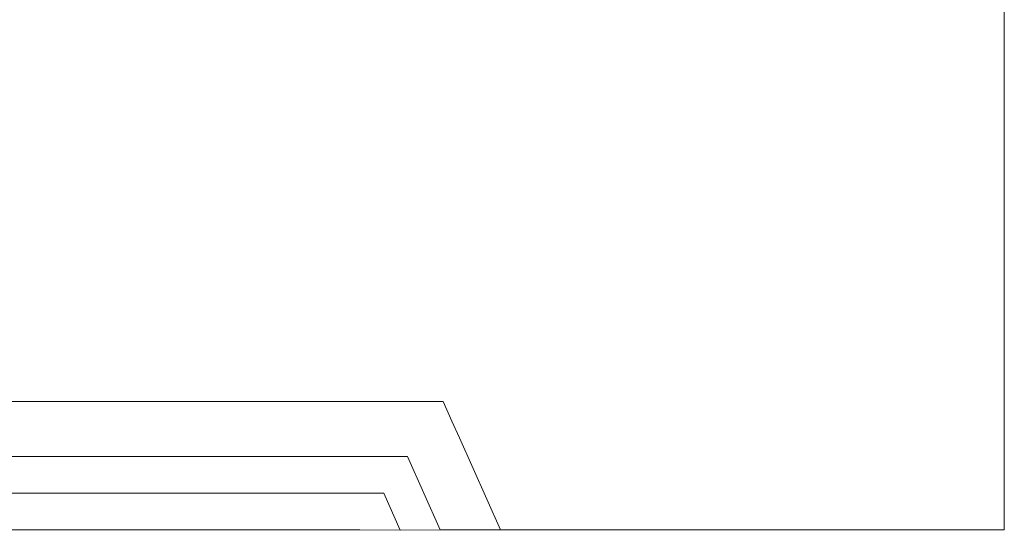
# Model space of a CAD drawing. Header units: millimetres. Extents: x -2624 to 101766, y -16 to 109490.
# Tile 2 of 151: x 46357 to 100041, y -16 to 27798. Entities that reach past the tile are written whole.
import ezdxf

# ---------------------------------------------------------------- set-up
doc = ezdxf.new("R2010")
doc.units = ezdxf.units.MM
doc.header["$MEASUREMENT"] = 0
doc.layers.add('L1', color=7, linetype='Continuous')

# ---------------------------------------------------------------- blocks, each defined once
blk = doc.blocks.new('Élément de coupe_26')
at = {"layer": 'L1', "color": 7, "linetype": 'Continuous', "lineweight": 15}
for p, q in [((100041, 15747), (100041, 30197)), ((100041, 6735), (100041, 15747)), ((61175, 7000), (8926, 7000)), ((61175, 7000), (69452, 7000)), ((69452, 7000), (69927, 5933)), ((100041, 1599), (100041, 6735)), ((69927, 5933), (70334, 5021)), ((70334, 5021), (71824, 1679)), ((71824, 1679), (72572, 0)), ((100041, 0), (100041, 1599)), ((72572, 0), (74947, 0)), ((74947, 0), (100041, 0))]:
    blk.add_line(p, q, dxfattribs=at)
blk = doc.blocks.new('Élément de coupe_27')
at = {"layer": 'L1', "color": 7, "linetype": 'Continuous', "lineweight": 15}
for p, q in [((1996, 2000), (66206, 2000)), ((67105, -16), (66206, 2000)), ((64908, 0), (-2624, 0)), ((64908, 0), (67105, -16)), ((69287, 0), (67105, -16))]:
    blk.add_line(p, q, dxfattribs=at)
blk = doc.blocks.new('Élément de coupe_1487')
at = {"layer": 'L1', "color": 7, "linetype": 'Continuous', "lineweight": 15}
for p, q in [((67504, 4000), (1996, 4000)), ((67504, 4000), (69287, 0)), ((69287, 0), (72572, 0))]:
    blk.add_line(p, q, dxfattribs=at)

msp = doc.modelspace()

# ---------------------------------------------------------------- block references
at = {"layer": 'L1', "lineweight": 0}
for name in ['Élément de coupe_26', 'Élément de coupe_1487', 'Élément de coupe_27']:
    msp.add_blockref(name, (0, 0), dxfattribs=at)

doc.saveas('drawing.dxf')
